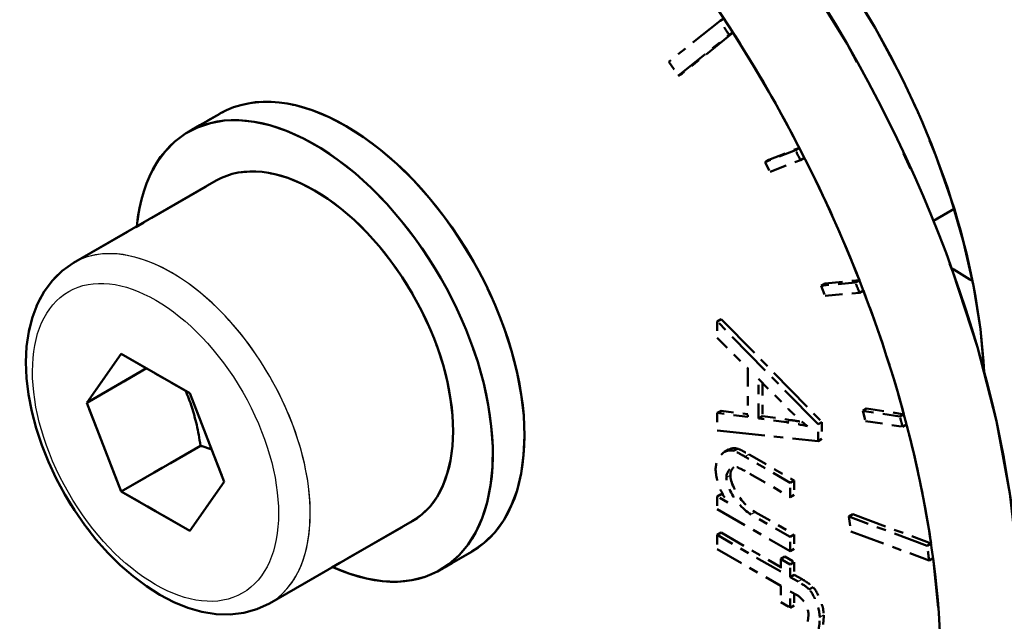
# Model space of a CAD drawing. Header units: millimetres. Extents: x 0 to 630, y 0 to 891.
# Tile 7 of 17: x 479.95 to 490.48, y 170.15 to 176.58. Entities that reach past the tile are written whole.
import ezdxf

# ---------------------------------------------------------------- set-up
doc = ezdxf.new("R2010")
doc.units = ezdxf.units.MM
doc.header["$LTSCALE"] = 3
doc.linetypes.add('LONG_DASH_DOTTED', pattern=[0.3001, 0.2362, -0.0295, 0.0049, -0.0295])
for name, color, linetype, lineweight in [('Sichtbare Kanten(DIN)', 7, 'Continuous', 50), ('Sichtbare tangentiale Kanten(DIN)', 3, 'Continuous', 25), ('Überlagerung [Formatvorlage Phantomlinien(DIN)]', 179, 'LONG_DASH_DOTTED', 50)]:
    doc.layers.add(name, color=color, linetype=linetype, lineweight=lineweight)

msp = doc.modelspace()

# ---------------------------------------------------------------- linework, layer by layer
at = {"layer": 'Sichtbare Kanten(DIN)'}
for p, q in [((482.089, 175.571), (481.75, 175.376)), ((480.522, 173.976), (482.049, 174.856)), ((489.717, 174.425), (489.939, 174.553)), ((480.665, 172.482), (481.032, 173.006)), ((481.032, 173.006), (481.767, 172.583)), ((481.304, 172.85), (480.665, 172.482)), ((481.767, 172.583), (482.135, 171.636)), ((481.032, 171.535), (480.665, 172.482)), ((481.881, 172.023), (481.032, 171.535)), ((482.135, 171.636), (481.767, 171.112)), ((481.767, 171.112), (481.032, 171.535)), ((482.618, 170.337), (484.145, 171.216)), ((484.784, 170.892), (484.444, 170.696))]:
    msp.add_line(p, q, dxfattribs=at)
at = {"layer": 'Sichtbare Kanten(DIN)', "flags": 128}
for points in [[(482.618, 170.337), (482.485, 170.275), (482.344, 170.236), (482.197, 170.219), (482.047, 170.223), (481.896, 170.248), (481.745, 170.292), (481.595, 170.353), (481.447, 170.43), (481.302, 170.522), (481.16, 170.628), (481.022, 170.748), (480.89, 170.879), (480.763, 171.021), (480.644, 171.173), (480.532, 171.333), (480.43, 171.5), (480.337, 171.673), (480.254, 171.85), (480.183, 172.029), (480.123, 172.21), (480.076, 172.39), (480.042, 172.569), (480.021, 172.745), (480.014, 172.917), (480.022, 173.084), (480.045, 173.244), (480.083, 173.397), (480.137, 173.54), (480.208, 173.672), (480.297, 173.79), (480.402, 173.893), (480.522, 173.976)], [(481.721, 172.61), (481.73, 172.589), (481.739, 172.567), (481.748, 172.546), (481.756, 172.524), (481.765, 172.502), (481.773, 172.48), (481.78, 172.458), (481.788, 172.435), (481.795, 172.413), (481.802, 172.39), (481.809, 172.367), (481.816, 172.343), (481.822, 172.319), (481.828, 172.295), (481.834, 172.27), (481.84, 172.245), (481.846, 172.219), (481.851, 172.193), (481.857, 172.166), (481.862, 172.139), (481.867, 172.111), (481.872, 172.083), (481.876, 172.053), (481.881, 172.023)], [(481.881, 172.023), (481.886, 172.022), (481.892, 172.02), (481.897, 172.018), (481.902, 172.017), (481.907, 172.015), (481.912, 172.013), (481.917, 172.011), (481.923, 172.01), (481.928, 172.008), (481.933, 172.006), (481.938, 172.005), (481.943, 172.003), (481.948, 172.001), (481.952, 172), (481.957, 171.998), (481.962, 171.996), (481.967, 171.995), (481.972, 171.993), (481.977, 171.991), (481.981, 171.99), (481.986, 171.988), (481.991, 171.986), (481.995, 171.985), (482, 171.983)]]:
    msp.add_lwpolyline(points, dxfattribs=at)
at = {"layer": 'Sichtbare Kanten(DIN)'}
for centre, major_axis, start_param, end_param in [((484.285, 173.72), (-4.491, 7.799), 3.141593, 6.283185), ((483.436, 173.232), (4.491, -7.799), 5.335188, 8.805846), ((486.237, 174.844), (2.844, -4.94), 0.848921, 2.292671), ((483.436, 173.232), (-1.347, 2.34), 3.141593, 6.283185), ((483.097, 173.036), (-1.347, 2.34), 2.461919, 6.962859), ((483.097, 173.036), (-1.048, 1.82), 3.141593, 6.283185), ((490.14, 177.092), (2.021, -3.51), 5.419137, 5.49795)]:
    msp.add_ellipse(centre, major_axis=major_axis, ratio=0.578093, start_param=start_param, end_param=end_param, dxfattribs=at)
at = {"layer": 'Sichtbare tangentiale Kanten(DIN)', "ltscale": 0.023514}
for p, q in [((488.188, 172.296), (488.149, 172.274)), ((487.744, 171.929), (487.706, 171.907)), ((487.544, 171.705), (487.505, 171.683)), ((487.81, 171.312), (487.772, 171.29)), ((488.311, 170.595), (488.273, 170.573)), ((488.542, 170.212), (488.504, 170.19))]:
    msp.add_line(p, q, dxfattribs=at)
at = {"layer": 'Sichtbare tangentiale Kanten(DIN)'}
msp.add_ellipse((481.57, 172.157), major_axis=(1.048, -1.82), ratio=0.578093, start_param=0, end_param=3.141593, dxfattribs=at)
at = {"layer": 'Sichtbare tangentiale Kanten(DIN)', "ltscale": 2.596414}
msp.add_ellipse((481.57, 172.157), major_axis=(1.048, -1.82), ratio=0.578093, start_param=0.15708, end_param=2.984513, dxfattribs=at)
at = {"layer": 'Sichtbare tangentiale Kanten(DIN)'}
msp.add_ellipse((481.4, 172.059), major_axis=(-0.928, 1.612), ratio=0.578093, dxfattribs=at)
at = {"layer": 'Sichtbare tangentiale Kanten(DIN)', "ltscale": 5.110499}
msp.add_ellipse((481.4, 172.059), major_axis=(-0.928, 1.612), ratio=0.578093, dxfattribs=at)
at = {"layer": 'Überlagerung [Formatvorlage Phantomlinien(DIN)]', "ltscale": 0.524659}
for p, q in [((487.436, 176.563), (486.89, 176.126)), ((486.988, 175.975), (487.533, 176.412)), ((487.576, 176.437), (487.03, 175.999)), ((481.881, 172.023), (481.032, 171.535)), ((488.857, 171.29), (489.692, 170.979)), ((489.65, 170.955), (488.814, 171.266)), ((488.836, 171.108), (489.672, 170.797))]:
    msp.add_line(p, q, dxfattribs=at)
at = {"layer": 'Überlagerung [Formatvorlage Phantomlinien(DIN)]', "ltscale": 0.026138}
for p, q in [((487.478, 176.588), (487.436, 176.563)), ((487.576, 176.437), (487.533, 176.412)), ((487.03, 175.999), (486.988, 175.975)), ((488.284, 175.207), (488.242, 175.183)), ((487.959, 175.079), (487.917, 175.054)), ((488.339, 175.1), (488.296, 175.076)), ((488.559, 173.758), (488.517, 173.733)), ((488.926, 173.791), (488.884, 173.767)), ((488.969, 173.682), (488.926, 173.658)), ((487.449, 173.376), (487.406, 173.351)), ((487.449, 172.397), (487.406, 172.373)), ((487.891, 172.339), (487.848, 172.314)), ((489.003, 172.421), (488.961, 172.396)), ((489.402, 172.359), (489.359, 172.334)), ((488.526, 172.276), (488.484, 172.252)), ((489.431, 172.25), (489.388, 172.226)), ((488.526, 172.098), (488.484, 172.073)), ((487.528, 171.981), (487.485, 171.956)), ((487.623, 171.991), (487.58, 171.967)), ((488.23, 171.651), (488.187, 171.627)), ((487.449, 171.507), (487.406, 171.482)), ((488.23, 171.498), (488.187, 171.474)), ((488.857, 171.29), (488.814, 171.266)), ((487.449, 171.094), (487.406, 171.069)), ((488.23, 171.073), (488.187, 171.049)), ((489.692, 170.979), (489.65, 170.955)), ((488.23, 170.92), (488.187, 170.896)), ((488.127, 170.838), (488.085, 170.813)), ((488.23, 170.779), (488.187, 170.754)), ((489.714, 170.821), (489.672, 170.797)), ((488.23, 170.644), (488.187, 170.619)), ((488.43, 170.513), (488.387, 170.488)), ((488.23, 170.316), (488.187, 170.292))]:
    msp.add_line(p, q, dxfattribs=at)
at = {"layer": 'Überlagerung [Formatvorlage Phantomlinien(DIN)]', "ltscale": 0.078614}
for p, q in [((486.89, 176.126), (486.988, 175.975)), ((488.814, 171.266), (488.836, 171.108))]:
    msp.add_line(p, q, dxfattribs=at)
at = {"layer": 'Überlagerung [Formatvorlage Phantomlinien(DIN)]', "ltscale": 0.209804}
for p, q in [((482.089, 175.571), (481.75, 175.376)), ((484.784, 170.892), (484.444, 170.696))]:
    msp.add_line(p, q, dxfattribs=at)
at = {"layer": 'Überlagerung [Formatvorlage Phantomlinien(DIN)]', "ltscale": 0.26228}
for p, q in [((488.242, 175.183), (487.917, 175.054)), ((487.959, 175.079), (488.284, 175.207)), ((487.971, 174.948), (488.296, 175.076)), ((488.884, 173.767), (488.517, 173.733)), ((488.559, 173.758), (488.926, 173.791)), ((488.559, 173.624), (488.926, 173.658)), ((489.359, 172.334), (488.961, 172.396)), ((489.003, 172.421), (489.402, 172.359)), ((488.99, 172.287), (489.388, 172.226))]:
    msp.add_line(p, q, dxfattribs=at)
at = {"layer": 'Überlagerung [Formatvorlage Phantomlinien(DIN)]', "ltscale": 0.052376}
for p, q in [((487.917, 175.054), (487.971, 174.948)), ((488.517, 173.733), (488.559, 173.624)), ((488.961, 172.396), (488.99, 172.287))]:
    msp.add_line(p, q, dxfattribs=at)
at = {"layer": 'Überlagerung [Formatvorlage Phantomlinien(DIN)]', "ltscale": 0.944467}
for p, q in [((480.522, 173.976), (482.049, 174.856)), ((482.618, 170.337), (484.145, 171.216))]:
    msp.add_line(p, q, dxfattribs=at)
at = {"layer": 'Überlagerung [Formatvorlage Phantomlinien(DIN)]', "ltscale": 0.137206}
msp.add_line((489.717, 174.425), (489.939, 174.553), dxfattribs=at)
at = {"layer": 'Überlagerung [Formatvorlage Phantomlinien(DIN)]', "ltscale": 0.713826}
for p, q in [((488.484, 172.252), (487.406, 173.351)), ((487.449, 173.376), (488.526, 172.276))]:
    msp.add_line(p, q, dxfattribs=at)
at = {"layer": 'Überlagerung [Formatvorlage Phantomlinien(DIN)]', "ltscale": 0.093365}
for p, q in [((487.406, 173.351), (487.406, 173.176)), ((488.085, 170.526), (488.085, 170.351))]:
    msp.add_line(p, q, dxfattribs=at)
at = {"layer": 'Überlagerung [Formatvorlage Phantomlinien(DIN)]', "ltscale": 0.214416}
msp.add_line((487.406, 173.176), (487.732, 172.852), dxfattribs=at)
at = {"layer": 'Überlagerung [Formatvorlage Phantomlinien(DIN)]', "ltscale": 0.454355}
for p, q in [((480.665, 172.482), (481.032, 173.006)), ((481.032, 173.006), (481.767, 172.583)), ((481.767, 172.583), (482.135, 171.636)), ((481.032, 171.535), (480.665, 172.482)), ((482.135, 171.636), (481.767, 171.112)), ((481.767, 171.112), (481.032, 171.535))]:
    msp.add_line(p, q, dxfattribs=at)
at = {"layer": 'Überlagerung [Formatvorlage Phantomlinien(DIN)]', "ltscale": 0.394995}
msp.add_line((481.304, 172.85), (480.665, 172.482), dxfattribs=at)
at = {"layer": 'Überlagerung [Formatvorlage Phantomlinien(DIN)]', "ltscale": 0.279278}
msp.add_line((487.732, 172.852), (487.732, 172.33), dxfattribs=at)
at = {"layer": 'Überlagerung [Formatvorlage Phantomlinien(DIN)]', "ltscale": 0.208875}
msp.add_line((487.848, 172.738), (488.164, 172.418), dxfattribs=at)
at = {"layer": 'Überlagerung [Formatvorlage Phantomlinien(DIN)]', "ltscale": 0.226451}
msp.add_line((487.848, 172.314), (487.848, 172.738), dxfattribs=at)
at = {"layer": 'Überlagerung [Formatvorlage Phantomlinien(DIN)]', "ltscale": 0.190432}
msp.add_line((487.891, 172.695), (487.891, 172.339), dxfattribs=at)
at = {"layer": 'Überlagerung [Formatvorlage Phantomlinien(DIN)]', "ltscale": 0.215836}
msp.add_line((487.732, 172.33), (487.406, 172.373), dxfattribs=at)
at = {"layer": 'Überlagerung [Formatvorlage Phantomlinien(DIN)]', "ltscale": 0.100476}
msp.add_line((487.406, 172.373), (487.406, 172.185), dxfattribs=at)
at = {"layer": 'Überlagerung [Formatvorlage Phantomlinien(DIN)]', "ltscale": 0.187741}
msp.add_line((487.449, 172.397), (487.732, 172.36), dxfattribs=at)
at = {"layer": 'Überlagerung [Formatvorlage Phantomlinien(DIN)]', "ltscale": 0.19764}
for p, q in [((487.891, 172.339), (488.19, 172.297)), ((488.147, 172.273), (487.848, 172.314))]:
    msp.add_line(p, q, dxfattribs=at)
at = {"layer": 'Überlagerung [Formatvorlage Phantomlinien(DIN)]', "ltscale": 0.095397}
for p, q in [((488.484, 172.073), (488.484, 172.252)), ((488.526, 172.276), (488.526, 172.098))]:
    msp.add_line(p, q, dxfattribs=at)
at = {"layer": 'Überlagerung [Formatvorlage Phantomlinien(DIN)]', "ltscale": 0.719815}
msp.add_line((487.406, 172.185), (488.484, 172.073), dxfattribs=at)
at = {"layer": 'Überlagerung [Formatvorlage Phantomlinien(DIN)]', "ltscale": 0.299089}
for p, q in [((487.746, 171.93), (488.23, 171.651)), ((488.187, 171.627), (487.704, 171.905))]:
    msp.add_line(p, q, dxfattribs=at)
at = {"layer": 'Überlagerung [Formatvorlage Phantomlinien(DIN)]', "ltscale": 0.267595}
msp.add_line((487.755, 171.723), (488.187, 171.474), dxfattribs=at)
at = {"layer": 'Überlagerung [Formatvorlage Phantomlinien(DIN)]', "ltscale": 0.081682}
for p, q in [((488.187, 171.474), (488.187, 171.627)), ((488.23, 171.651), (488.23, 171.498)), ((488.23, 171.073), (488.23, 170.92)), ((487.406, 171.069), (487.406, 170.916)), ((488.187, 170.896), (488.187, 171.049))]:
    msp.add_line(p, q, dxfattribs=at)
at = {"layer": 'Überlagerung [Formatvorlage Phantomlinien(DIN)]', "ltscale": 0.013354}
msp.add_line((487.449, 171.507), (487.471, 171.494), dxfattribs=at)
at = {"layer": 'Überlagerung [Formatvorlage Phantomlinien(DIN)]', "ltscale": 0.071015}
msp.add_line((487.521, 171.416), (487.406, 171.482), dxfattribs=at)
at = {"layer": 'Überlagerung [Formatvorlage Phantomlinien(DIN)]', "ltscale": 0.073046}
msp.add_line((487.406, 171.482), (487.406, 171.345), dxfattribs=at)
at = {"layer": 'Überlagerung [Formatvorlage Phantomlinien(DIN)]', "ltscale": 0.482971}
msp.add_line((487.406, 171.345), (488.187, 170.896), dxfattribs=at)
at = {"layer": 'Überlagerung [Formatvorlage Phantomlinien(DIN)]', "ltscale": 0.258452}
for p, q in [((488.187, 171.049), (487.769, 171.289)), ((487.812, 171.314), (488.23, 171.073))]:
    msp.add_line(p, q, dxfattribs=at)
at = {"layer": 'Überlagerung [Formatvorlage Phantomlinien(DIN)]', "ltscale": 0.393238}
msp.add_line((487.449, 171.094), (488.085, 170.727), dxfattribs=at)
at = {"layer": 'Überlagerung [Formatvorlage Phantomlinien(DIN)]', "ltscale": 0.419476}
for p, q in [((488.085, 170.678), (487.406, 171.069)), ((487.406, 170.916), (488.085, 170.526))]:
    msp.add_line(p, q, dxfattribs=at)
at = {"layer": 'Überlagerung [Formatvorlage Phantomlinien(DIN)]', "ltscale": 0.07203}
for p, q in [((488.085, 170.813), (488.085, 170.678)), ((488.23, 170.779), (488.23, 170.644)), ((488.187, 170.619), (488.187, 170.754))]:
    msp.add_line(p, q, dxfattribs=at)
at = {"layer": 'Überlagerung [Formatvorlage Phantomlinien(DIN)]', "ltscale": 0.063395}
for p, q in [((488.187, 170.754), (488.085, 170.813)), ((488.127, 170.838), (488.23, 170.779)), ((488.085, 170.351), (488.187, 170.292))]:
    msp.add_line(p, q, dxfattribs=at)
at = {"layer": 'Überlagerung [Formatvorlage Phantomlinien(DIN)]', "ltscale": 0.051204}
for p, q in [((488.27, 170.572), (488.187, 170.619)), ((488.23, 170.644), (488.313, 170.596))]:
    msp.add_line(p, q, dxfattribs=at)
at = {"layer": 'Überlagerung [Formatvorlage Phantomlinien(DIN)]', "ltscale": 0.093873}
msp.add_line((488.187, 170.292), (488.187, 170.467), dxfattribs=at)
at = {"layer": 'Überlagerung [Formatvorlage Phantomlinien(DIN)]', "ltscale": 0.044093}
msp.add_line((488.187, 170.467), (488.259, 170.426), dxfattribs=at)
at = {"layer": 'Überlagerung [Formatvorlage Phantomlinien(DIN)]', "ltscale": 0.067736}
msp.add_line((488.23, 170.443), (488.23, 170.316), dxfattribs=at)
at = {"layer": 'Überlagerung [Formatvorlage Phantomlinien(DIN)]', "ltscale": 2.811006, "flags": 128}
msp.add_lwpolyline([(482.618, 170.337), (482.485, 170.275), (482.344, 170.236), (482.197, 170.219), (482.047, 170.223), (481.896, 170.248), (481.745, 170.292), (481.595, 170.353), (481.447, 170.43), (481.302, 170.522), (481.16, 170.628), (481.022, 170.748), (480.89, 170.879), (480.763, 171.021), (480.644, 171.173), (480.532, 171.333), (480.43, 171.5), (480.337, 171.673), (480.254, 171.85), (480.183, 172.029), (480.123, 172.21), (480.076, 172.39), (480.042, 172.569), (480.021, 172.745), (480.014, 172.917), (480.022, 173.084), (480.045, 173.244), (480.083, 173.397), (480.137, 173.54), (480.208, 173.672), (480.297, 173.79), (480.402, 173.893), (480.522, 173.976)], dxfattribs=at)
at = {"layer": 'Überlagerung [Formatvorlage Phantomlinien(DIN)]', "ltscale": 0.26955, "flags": 128}
msp.add_lwpolyline([(481.721, 172.61), (481.73, 172.589), (481.739, 172.567), (481.748, 172.546), (481.756, 172.524), (481.765, 172.502), (481.773, 172.48), (481.78, 172.458), (481.788, 172.435), (481.795, 172.413), (481.802, 172.39), (481.809, 172.367), (481.816, 172.343), (481.822, 172.319), (481.828, 172.295), (481.834, 172.27), (481.84, 172.245), (481.846, 172.219), (481.851, 172.193), (481.857, 172.166), (481.862, 172.139), (481.867, 172.111), (481.872, 172.083), (481.876, 172.053), (481.881, 172.023)], dxfattribs=at)
at = {"layer": 'Überlagerung [Formatvorlage Phantomlinien(DIN)]', "ltscale": 0.132512, "flags": 128}
msp.add_lwpolyline([(488.164, 172.418), (488.173, 172.41), (488.181, 172.401), (488.19, 172.393), (488.198, 172.385), (488.207, 172.377), (488.215, 172.369), (488.224, 172.361), (488.232, 172.353), (488.241, 172.345), (488.249, 172.337), (488.258, 172.329), (488.267, 172.321), (488.275, 172.313), (488.284, 172.306), (488.292, 172.298), (488.301, 172.29), (488.31, 172.283), (488.318, 172.275), (488.327, 172.268), (488.336, 172.261), (488.344, 172.253), (488.353, 172.246), (488.362, 172.239), (488.371, 172.232)], dxfattribs=at)
at = {"layer": 'Überlagerung [Formatvorlage Phantomlinien(DIN)]', "ltscale": 0.145792, "flags": 128}
msp.add_lwpolyline([(488.371, 172.232), (488.361, 172.234), (488.352, 172.236), (488.342, 172.238), (488.333, 172.241), (488.323, 172.243), (488.314, 172.245), (488.304, 172.246), (488.295, 172.248), (488.286, 172.25), (488.276, 172.252), (488.267, 172.254), (488.258, 172.255), (488.249, 172.257), (488.239, 172.259), (488.23, 172.26), (488.221, 172.262), (488.212, 172.263), (488.202, 172.265), (488.193, 172.266), (488.184, 172.268), (488.175, 172.269), (488.165, 172.27), (488.156, 172.272), (488.147, 172.273)], dxfattribs=at)
at = {"layer": 'Überlagerung [Formatvorlage Phantomlinien(DIN)]', "ltscale": 0.083483, "flags": 128}
msp.add_lwpolyline([(488.19, 172.297), (488.195, 172.297), (488.201, 172.296), (488.207, 172.295), (488.213, 172.294), (488.218, 172.293), (488.224, 172.292), (488.229, 172.291), (488.235, 172.291), (488.24, 172.29), (488.246, 172.289), (488.251, 172.288), (488.257, 172.287), (488.262, 172.286), (488.267, 172.285), (488.272, 172.285), (488.277, 172.284), (488.283, 172.283), (488.288, 172.282), (488.293, 172.281), (488.298, 172.28), (488.302, 172.279), (488.307, 172.278), (488.312, 172.278), (488.317, 172.277)], dxfattribs=at)
at = {"layer": 'Überlagerung [Formatvorlage Phantomlinien(DIN)]', "ltscale": 0.060327, "flags": 128}
msp.add_lwpolyline([(481.881, 172.023), (481.886, 172.022), (481.892, 172.02), (481.897, 172.018), (481.902, 172.017), (481.907, 172.015), (481.912, 172.013), (481.917, 172.011), (481.923, 172.01), (481.928, 172.008), (481.933, 172.006), (481.938, 172.005), (481.943, 172.003), (481.948, 172.001), (481.952, 172), (481.957, 171.998), (481.962, 171.996), (481.967, 171.995), (481.972, 171.993), (481.977, 171.991), (481.981, 171.99), (481.986, 171.988), (481.991, 171.986), (481.995, 171.985), (482, 171.983)], dxfattribs=at)
at = {"layer": 'Überlagerung [Formatvorlage Phantomlinien(DIN)]', "ltscale": 0.210746, "flags": 128}
msp.add_lwpolyline([(487.58, 171.967), (487.567, 171.971), (487.554, 171.973), (487.541, 171.973), (487.529, 171.972), (487.517, 171.969), (487.506, 171.966), (487.495, 171.961), (487.484, 171.956), (487.473, 171.949), (487.463, 171.941), (487.454, 171.932), (487.444, 171.922), (487.436, 171.912), (487.428, 171.901), (487.421, 171.889), (487.414, 171.877), (487.408, 171.865), (487.403, 171.852), (487.399, 171.839), (487.395, 171.827), (487.393, 171.814), (487.391, 171.802), (487.39, 171.79), (487.389, 171.778)], dxfattribs=at)
at = {"layer": 'Überlagerung [Formatvorlage Phantomlinien(DIN)]', "ltscale": 0.069426, "flags": 128}
msp.add_lwpolyline([(487.528, 171.981), (487.532, 171.983), (487.536, 171.985), (487.54, 171.987), (487.544, 171.989), (487.548, 171.99), (487.552, 171.992), (487.556, 171.993), (487.56, 171.994), (487.564, 171.995), (487.568, 171.996), (487.572, 171.996), (487.576, 171.997), (487.58, 171.997), (487.584, 171.997), (487.588, 171.997), (487.592, 171.997), (487.596, 171.997), (487.6, 171.997), (487.604, 171.996), (487.608, 171.995), (487.612, 171.995), (487.616, 171.994), (487.619, 171.993), (487.623, 171.991)], dxfattribs=at)
at = {"layer": 'Überlagerung [Formatvorlage Phantomlinien(DIN)]', "ltscale": 0.076378, "flags": 128}
for points in [[(487.704, 171.905), (487.699, 171.908), (487.694, 171.911), (487.689, 171.914), (487.684, 171.917), (487.679, 171.92), (487.673, 171.923), (487.668, 171.925), (487.663, 171.928), (487.658, 171.931), (487.653, 171.934), (487.648, 171.936), (487.643, 171.939), (487.638, 171.942), (487.633, 171.944), (487.628, 171.947), (487.623, 171.949), (487.617, 171.952), (487.612, 171.954), (487.607, 171.957), (487.601, 171.959), (487.596, 171.961), (487.591, 171.963), (487.585, 171.965), (487.58, 171.967)], [(487.623, 171.991), (487.626, 171.99), (487.63, 171.989), (487.633, 171.988), (487.637, 171.986), (487.641, 171.984), (487.645, 171.983), (487.649, 171.981), (487.654, 171.979), (487.658, 171.977), (487.663, 171.974), (487.668, 171.972), (487.673, 171.97), (487.678, 171.967), (487.684, 171.964), (487.689, 171.961), (487.695, 171.958), (487.701, 171.955), (487.707, 171.952), (487.713, 171.949), (487.719, 171.945), (487.726, 171.941), (487.732, 171.938), (487.739, 171.934), (487.746, 171.93)]]:
    msp.add_lwpolyline(points, dxfattribs=at)
at = {"layer": 'Überlagerung [Formatvorlage Phantomlinien(DIN)]', "ltscale": 0.180949, "flags": 128}
msp.add_lwpolyline([(487.389, 171.778), (487.389, 171.764), (487.39, 171.749), (487.391, 171.734), (487.393, 171.72), (487.395, 171.705), (487.397, 171.689), (487.4, 171.674), (487.404, 171.658), (487.408, 171.643), (487.412, 171.627), (487.417, 171.611), (487.423, 171.596), (487.429, 171.58), (487.435, 171.564), (487.442, 171.548), (487.45, 171.533), (487.458, 171.518), (487.466, 171.503), (487.474, 171.488), (487.483, 171.473), (487.492, 171.458), (487.502, 171.444), (487.511, 171.43), (487.521, 171.416)], dxfattribs=at)
at = {"layer": 'Überlagerung [Formatvorlage Phantomlinien(DIN)]', "ltscale": 0.123514, "flags": 128}
msp.add_lwpolyline([(487.503, 171.682), (487.504, 171.692), (487.505, 171.701), (487.506, 171.71), (487.509, 171.718), (487.511, 171.726), (487.514, 171.733), (487.518, 171.741), (487.522, 171.747), (487.526, 171.754), (487.53, 171.76), (487.535, 171.766), (487.54, 171.771), (487.546, 171.776), (487.551, 171.78), (487.557, 171.784), (487.563, 171.788), (487.569, 171.791), (487.575, 171.793), (487.581, 171.795), (487.588, 171.796), (487.594, 171.797), (487.601, 171.797), (487.608, 171.796), (487.615, 171.794)], dxfattribs=at)
at = {"layer": 'Überlagerung [Formatvorlage Phantomlinien(DIN)]', "ltscale": 0.064031, "flags": 128}
msp.add_lwpolyline([(487.583, 171.795), (487.58, 171.792), (487.577, 171.79), (487.575, 171.787), (487.572, 171.784), (487.57, 171.78), (487.568, 171.777), (487.565, 171.774), (487.563, 171.77), (487.561, 171.767), (487.559, 171.763), (487.558, 171.76), (487.556, 171.756), (487.554, 171.752), (487.553, 171.748), (487.552, 171.744), (487.55, 171.74), (487.549, 171.736), (487.548, 171.732), (487.548, 171.728), (487.547, 171.724), (487.546, 171.719), (487.546, 171.715), (487.546, 171.711), (487.546, 171.706)], dxfattribs=at)
at = {"layer": 'Überlagerung [Formatvorlage Phantomlinien(DIN)]', "ltscale": 0.227185, "flags": 128}
msp.add_lwpolyline([(487.546, 171.706), (487.546, 171.694), (487.548, 171.68), (487.551, 171.665), (487.556, 171.648), (487.561, 171.631), (487.567, 171.613), (487.575, 171.594), (487.583, 171.575), (487.593, 171.555), (487.603, 171.536), (487.615, 171.516), (487.627, 171.497), (487.639, 171.478), (487.653, 171.459), (487.667, 171.441), (487.682, 171.423), (487.697, 171.406), (487.713, 171.39), (487.729, 171.375), (487.745, 171.361), (487.762, 171.347), (487.778, 171.335), (487.795, 171.324), (487.812, 171.314)], dxfattribs=at)
at = {"layer": 'Überlagerung [Formatvorlage Phantomlinien(DIN)]', "ltscale": 0.086529, "flags": 128}
msp.add_lwpolyline([(487.615, 171.794), (487.62, 171.793), (487.625, 171.791), (487.63, 171.788), (487.636, 171.786), (487.642, 171.784), (487.647, 171.781), (487.653, 171.778), (487.659, 171.775), (487.665, 171.772), (487.671, 171.769), (487.677, 171.766), (487.682, 171.763), (487.688, 171.76), (487.694, 171.757), (487.701, 171.754), (487.707, 171.75), (487.713, 171.747), (487.719, 171.743), (487.725, 171.74), (487.731, 171.737), (487.737, 171.733), (487.743, 171.73), (487.749, 171.727), (487.755, 171.723)], dxfattribs=at)
at = {"layer": 'Überlagerung [Formatvorlage Phantomlinien(DIN)]', "ltscale": 0.227186, "flags": 128}
msp.add_lwpolyline([(487.769, 171.289), (487.752, 171.3), (487.734, 171.312), (487.717, 171.325), (487.7, 171.339), (487.683, 171.354), (487.666, 171.37), (487.65, 171.387), (487.634, 171.405), (487.619, 171.424), (487.604, 171.444), (487.59, 171.463), (487.578, 171.483), (487.566, 171.503), (487.555, 171.522), (487.545, 171.542), (487.536, 171.561), (487.528, 171.579), (487.522, 171.597), (487.516, 171.614), (487.511, 171.63), (487.508, 171.645), (487.505, 171.659), (487.504, 171.671), (487.503, 171.682)], dxfattribs=at)
at = {"layer": 'Überlagerung [Formatvorlage Phantomlinien(DIN)]', "ltscale": 0.072865, "flags": 128}
for points in [[(488.387, 170.488), (488.383, 170.493), (488.378, 170.497), (488.373, 170.501), (488.368, 170.505), (488.363, 170.51), (488.358, 170.514), (488.353, 170.517), (488.348, 170.521), (488.343, 170.525), (488.339, 170.528), (488.334, 170.532), (488.329, 170.535), (488.324, 170.538), (488.319, 170.541), (488.314, 170.545), (488.31, 170.548), (488.305, 170.551), (488.3, 170.554), (488.295, 170.557), (488.29, 170.56), (488.285, 170.563), (488.28, 170.566), (488.275, 170.569), (488.27, 170.572)], [(488.313, 170.596), (488.319, 170.592), (488.326, 170.588), (488.332, 170.585), (488.338, 170.581), (488.344, 170.577), (488.349, 170.574), (488.355, 170.57), (488.361, 170.567), (488.366, 170.563), (488.371, 170.56), (488.376, 170.556), (488.381, 170.553), (488.386, 170.549), (488.39, 170.546), (488.395, 170.542), (488.399, 170.539), (488.404, 170.536), (488.408, 170.532), (488.412, 170.529), (488.416, 170.526), (488.419, 170.522), (488.423, 170.519), (488.426, 170.516), (488.43, 170.513)]]:
    msp.add_lwpolyline(points, dxfattribs=at)
at = {"layer": 'Überlagerung [Formatvorlage Phantomlinien(DIN)]', "ltscale": 0.150105, "flags": 128}
msp.add_lwpolyline([(488.502, 170.188), (488.502, 170.201), (488.501, 170.214), (488.499, 170.227), (488.497, 170.24), (488.495, 170.254), (488.492, 170.267), (488.489, 170.281), (488.485, 170.295), (488.481, 170.308), (488.476, 170.322), (488.471, 170.336), (488.466, 170.35), (488.46, 170.364), (488.455, 170.378), (488.449, 170.391), (488.442, 170.404), (488.436, 170.416), (488.429, 170.428), (488.423, 170.44), (488.416, 170.45), (488.409, 170.461), (488.402, 170.47), (488.395, 170.48), (488.387, 170.488)], dxfattribs=at)
at = {"layer": 'Überlagerung [Formatvorlage Phantomlinien(DIN)]', "ltscale": 0.150106, "flags": 128}
msp.add_lwpolyline([(488.43, 170.513), (488.436, 170.506), (488.442, 170.498), (488.449, 170.489), (488.456, 170.479), (488.462, 170.469), (488.469, 170.458), (488.476, 170.446), (488.482, 170.434), (488.488, 170.421), (488.494, 170.408), (488.5, 170.394), (488.506, 170.381), (488.512, 170.366), (488.517, 170.352), (488.522, 170.338), (488.526, 170.323), (488.53, 170.309), (488.534, 170.294), (488.537, 170.28), (488.54, 170.266), (488.542, 170.252), (488.543, 170.239), (488.544, 170.225), (488.544, 170.213)], dxfattribs=at)
at = {"layer": 'Überlagerung [Formatvorlage Phantomlinien(DIN)]', "ltscale": 0.113244, "flags": 128}
msp.add_lwpolyline([(488.259, 170.426), (488.267, 170.422), (488.274, 170.416), (488.282, 170.411), (488.289, 170.405), (488.297, 170.398), (488.304, 170.392), (488.311, 170.384), (488.318, 170.377), (488.325, 170.369), (488.331, 170.36), (488.338, 170.351), (488.344, 170.342), (488.349, 170.333), (488.354, 170.324), (488.359, 170.314), (488.364, 170.304), (488.367, 170.295), (488.371, 170.285), (488.374, 170.275), (488.376, 170.265), (488.378, 170.256), (488.379, 170.246), (488.38, 170.237), (488.381, 170.228)], dxfattribs=at)
at = {"layer": 'Überlagerung [Formatvorlage Phantomlinien(DIN)]', "ltscale": 0.04793, "flags": 128}
msp.add_lwpolyline([(488.381, 170.228), (488.38, 170.224), (488.38, 170.221), (488.38, 170.217), (488.38, 170.213), (488.38, 170.209), (488.38, 170.206), (488.38, 170.202), (488.38, 170.199), (488.379, 170.195), (488.379, 170.191), (488.379, 170.188), (488.379, 170.184), (488.378, 170.181), (488.378, 170.177), (488.377, 170.174), (488.377, 170.17), (488.377, 170.167), (488.376, 170.163), (488.376, 170.16), (488.375, 170.156), (488.375, 170.153), (488.374, 170.15), (488.374, 170.146), (488.373, 170.143)], dxfattribs=at)
at = {"layer": 'Überlagerung [Formatvorlage Phantomlinien(DIN)]', "ltscale": 0.077146, "flags": 128}
for points in [[(488.489, 170.053), (488.49, 170.058), (488.491, 170.063), (488.492, 170.069), (488.493, 170.074), (488.493, 170.08), (488.494, 170.085), (488.495, 170.091), (488.496, 170.096), (488.497, 170.102), (488.497, 170.107), (488.498, 170.113), (488.498, 170.118), (488.499, 170.124), (488.499, 170.13), (488.5, 170.135), (488.5, 170.141), (488.501, 170.147), (488.501, 170.153), (488.501, 170.159), (488.502, 170.165), (488.502, 170.17), (488.502, 170.176), (488.502, 170.182), (488.502, 170.188)], [(488.544, 170.213), (488.544, 170.207), (488.544, 170.202), (488.544, 170.197), (488.544, 170.191), (488.544, 170.186), (488.544, 170.18), (488.543, 170.175), (488.543, 170.169), (488.543, 170.163), (488.542, 170.158), (488.542, 170.152), (488.541, 170.147), (488.541, 170.141), (488.54, 170.135), (488.539, 170.129), (488.539, 170.124), (488.538, 170.118), (488.537, 170.112), (488.536, 170.106), (488.535, 170.101), (488.534, 170.095), (488.533, 170.089), (488.532, 170.083), (488.531, 170.077)]]:
    msp.add_lwpolyline(points, dxfattribs=at)
at = {"layer": 'Überlagerung [Formatvorlage Phantomlinien(DIN)]', "ltscale": 12.364254}
msp.add_ellipse((484.285, 173.72), major_axis=(-4.491, 7.799), ratio=0.578093, start_param=3.141593, end_param=6.283185, dxfattribs=at)
at = {"layer": 'Überlagerung [Formatvorlage Phantomlinien(DIN)]', "ltscale": 3.598602}
msp.add_ellipse((486.237, 174.844), major_axis=(2.844, -4.94), ratio=0.578093, start_param=0.848921, end_param=2.292671, dxfattribs=at)
at = {"layer": 'Überlagerung [Formatvorlage Phantomlinien(DIN)]', "ltscale": 13.629057}
msp.add_ellipse((483.436, 173.232), major_axis=(4.491, -7.799), ratio=0.578093, start_param=3.77209, end_param=7.23505, dxfattribs=at)
at = {"layer": 'Überlagerung [Formatvorlage Phantomlinien(DIN)]', "ltscale": 0.078615}
for start_param, end_param in [(4.791589, 4.811589), (4.093457, 4.113458)]:
    msp.add_ellipse((483.394, 173.207), major_axis=(-4.491, 7.799), ratio=0.578093, start_param=start_param, end_param=end_param, dxfattribs=at)
at = {"layer": 'Überlagerung [Formatvorlage Phantomlinien(DIN)]', "ltscale": 0.621213}
for start_param, end_param in [(1.49213, 1.649996), (0.971865, 1.129731)]:
    msp.add_ellipse((483.436, 173.232), major_axis=(4.491, -7.799), ratio=0.578093, start_param=start_param, end_param=end_param, dxfattribs=at)
at = {"layer": 'Überlagerung [Formatvorlage Phantomlinien(DIN)]', "ltscale": 3.709206}
msp.add_ellipse((483.436, 173.232), major_axis=(-1.347, 2.34), ratio=0.578093, start_param=3.141593, end_param=6.283185, dxfattribs=at)
at = {"layer": 'Überlagerung [Formatvorlage Phantomlinien(DIN)]', "ltscale": 5.3142}
msp.add_ellipse((483.097, 173.036), major_axis=(-1.347, 2.34), ratio=0.578093, start_param=2.461919, end_param=6.962859, dxfattribs=at)
at = {"layer": 'Überlagerung [Formatvorlage Phantomlinien(DIN)]', "ltscale": 0.052376}
for start_param, end_param in [(4.62039, 4.633723), (4.445857, 4.45919), (4.271324, 4.284657)]:
    msp.add_ellipse((483.394, 173.207), major_axis=(-4.491, 7.799), ratio=0.578093, start_param=start_param, end_param=end_param, dxfattribs=at)
at = {"layer": 'Überlagerung [Formatvorlage Phantomlinien(DIN)]', "ltscale": 0.634332}
for start_param, end_param in [(1.317597, 1.478797), (1.143064, 1.304264)]:
    msp.add_ellipse((483.436, 173.232), major_axis=(4.491, -7.799), ratio=0.578093, start_param=start_param, end_param=end_param, dxfattribs=at)
at = {"layer": 'Überlagerung [Formatvorlage Phantomlinien(DIN)]', "ltscale": 2.884916}
msp.add_ellipse((483.097, 173.036), major_axis=(-1.048, 1.82), ratio=0.578093, start_param=3.141593, end_param=6.283185, dxfattribs=at)
at = {"layer": 'Überlagerung [Formatvorlage Phantomlinien(DIN)]', "ltscale": 0.139482}
msp.add_ellipse((490.14, 177.092), major_axis=(2.021, -3.51), ratio=0.578093, start_param=5.419137, end_param=5.49795, dxfattribs=at)

doc.saveas('drawing.dxf')
